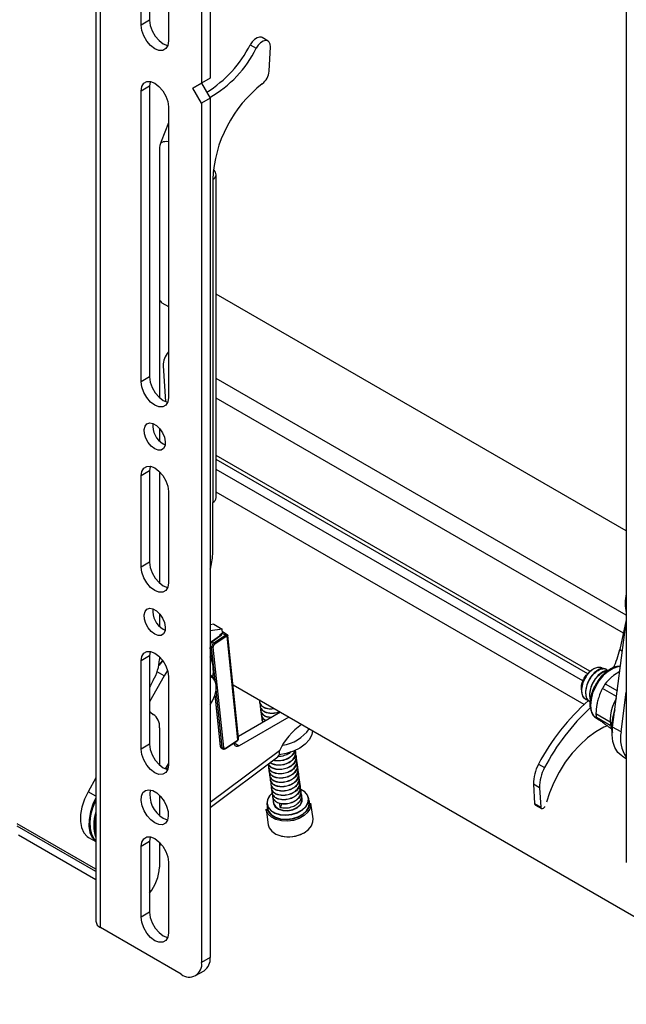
# Model space of a CAD drawing. Header units: inches. Extents: x 5 to 165, y 3 to 108.
# Tile 126 of 139: x 145 to 150, y 72 to 81. Entities that reach past the tile are written whole.
import ezdxf

# ---------------------------------------------------------------- set-up
doc = ezdxf.new("R2010")
doc.units = ezdxf.units.IN
doc.header["$LTSCALE"] = 10
doc.header["$MEASUREMENT"] = 0

msp = doc.modelspace()

# ---------------------------------------------------------------- linework, layer by layer
at = {"color": 7, "linetype": 'Continuous', "lineweight": 25}
for p, q in [((145.544076, 88.437876), (145.544076, 72.90727)), ((145.583324, 72.85257), (145.583324, 88.383177)), ((146.534382, 87.714913), (146.534382, 80.219939)), ((146.460843, 87.67246), (146.460843, 80.177486)), ((150.142432, 85.664484), (150.142432, 73.416371)), ((145.93617, 80.679555), (145.93617, 83.200217)), ((146.009709, 83.24267), (146.009709, 80.722009)), ((146.172344, 83.063877), (146.172344, 80.543215)), ((146.009709, 80.722009), (145.93617, 80.679555)), ((147.037359, 80.541921), (146.985033, 80.572128)), ((146.882493, 80.509832), (146.934819, 80.479625)), ((147.046383, 80.280357), (147.057923, 80.490719)), ((146.534382, 80.219939), (146.459382, 80.176628)), ((146.534382, 80.219939), (146.460843, 80.177486)), ((146.009709, 80.15043), (145.93617, 80.107977)), ((145.93617, 77.587315), (145.93617, 80.107977)), ((146.009709, 80.15043), (146.009709, 77.629769)), ((146.385843, 80.134175), (146.460843, 80.177486)), ((146.459382, 80.176628), (146.385843, 80.134175)), ((146.460843, 80.004271), (146.385843, 80.134175)), ((146.459382, 80.176628), (146.534382, 80.046725)), ((146.534382, 80.046725), (146.460843, 80.004271)), ((146.534382, 80.046725), (146.534382, 72.592577)), ((146.172344, 79.971637), (146.172344, 77.450975)), ((146.460843, 80.004271), (146.460843, 72.550124)), ((146.172344, 79.831786), (146.110078, 79.67146)), ((146.095269, 79.59916), (146.095269, 77.449289)), ((146.172344, 79.667019), (146.154551, 79.669022)), ((146.5565, 79.341398), (146.5565, 76.540059)), ((146.586961, 76.582512), (146.586961, 79.383851)), ((150.142432, 76.293104), (146.586961, 78.345634)), ((146.117089, 78.272008), (146.172344, 78.2401)), ((146.127756, 77.724076), (146.146462, 77.416175)), ((146.009709, 77.629769), (145.93617, 77.587315)), ((146.095269, 77.182199), (146.095269, 77.072823)), ((146.127796, 77.047178), (146.144625, 77.039257)), ((149.827055, 75.0767), (146.586961, 76.947167)), ((149.807868, 75.052529), (146.586961, 76.911919)), ((146.009709, 76.813228), (145.93617, 76.770774)), ((146.009709, 76.813228), (146.009709, 76.022395)), ((146.095269, 76.806803), (146.095269, 75.841915)), ((149.765276, 74.991757), (146.586961, 76.826559)), ((145.93617, 75.979942), (145.93617, 76.770774)), ((146.172344, 76.634434), (146.172344, 75.843601)), ((149.776861, 74.788154), (146.586961, 76.629644)), ((146.5565, 76.090961), (146.5565, 76.540059)), ((146.009709, 76.022395), (145.93617, 75.979942)), ((146.095269, 75.574829), (146.095269, 75.465452)), ((150.023932, 74.591726), (150.142432, 75.503691)), ((150.142432, 75.52051), (150.08591, 75.264705)), ((146.127796, 75.439807), (146.144625, 75.431887)), ((146.565451, 75.482849), (146.534382, 75.478328)), ((146.638991, 75.440396), (146.534382, 75.425172)), ((146.565451, 75.482849), (146.638991, 75.440396)), ((146.621116, 75.394852), (146.642192, 75.409793)), ((146.642192, 75.409793), (146.638991, 75.440396)), ((146.682944, 75.392847), (146.64146, 75.416796)), ((146.623995, 75.386866), (146.546757, 75.330884)), ((146.629002, 75.386376), (146.551764, 75.330394)), ((146.551764, 75.330394), (146.566731, 75.321754)), ((146.566731, 75.321754), (146.666443, 75.389062)), ((146.674126, 75.377201), (146.574414, 75.309894)), ((146.622095, 75.385489), (146.621116, 75.394852)), ((146.775486, 74.48146), (146.68147, 75.380056)), ((146.7811, 74.498112), (146.688353, 75.38458)), ((146.534382, 75.258605), (146.541943, 75.186342)), ((146.652616, 74.415044), (146.561597, 75.285002)), ((146.009709, 75.208307), (145.93617, 75.165854)), ((145.93617, 74.400344), (145.93617, 75.165854)), ((146.009709, 75.208307), (146.009709, 74.442797)), ((146.095269, 75.201882), (146.095269, 75.178047)), ((146.164444, 75.083112), (146.135142, 75.035863)), ((149.819142, 75.070089), (149.842728, 75.087337)), ((149.825454, 75.07339), (149.819142, 75.070089)), ((149.819142, 75.070089), (149.820005, 75.066912)), ((149.861562, 75.098212), (149.842728, 75.087337)), ((149.969407, 75.091968), (149.966332, 75.093744)), ((150.086649, 75.074388), (150.032522, 75.039919)), ((146.135142, 75.035863), (146.009709, 74.811159)), ((146.172344, 75.029514), (146.172344, 74.264004)), ((146.545786, 75.036189), (146.534382, 75.042773)), ((146.538122, 75.039874), (146.534382, 75.042032)), ((146.558047, 75.032424), (146.55864, 75.026748)), ((146.587184, 74.939154), (146.587184, 74.945709)), ((146.73302, 74.957655), (151.532134, 72.187186)), ((149.752601, 74.931214), (149.752601, 74.929081)), ((150.058295, 74.856183), (149.934752, 74.927503)), ((149.959558, 74.966525), (150.064743, 74.905804)), ((150.097471, 74.549273), (150.142432, 74.89529)), ((146.575206, 74.868414), (146.621433, 74.426578)), ((146.96372, 74.808839), (146.964261, 74.804891)), ((149.791465, 74.831017), (149.79454, 74.829241)), ((146.96885, 74.771406), (146.969391, 74.767458)), ((146.973981, 74.733973), (146.974522, 74.730025)), ((146.043482, 74.700013), (146.032195, 74.706529)), ((147.143422, 74.720736), (146.779772, 74.510805)), ((147.216961, 74.678282), (146.784972, 74.428901)), ((146.979111, 74.69654), (146.979653, 74.692592)), ((146.984242, 74.659107), (146.984783, 74.655159)), ((149.878399, 74.708387), (150.00114, 74.637531)), ((150.002983, 74.606377), (149.884522, 74.674763)), ((149.884693, 74.668095), (149.911157, 74.652817)), ((146.095269, 74.585552), (146.095269, 74.262318)), ((149.996276, 74.589629), (150.006959, 74.583462)), ((150.097471, 74.549273), (150.023932, 74.591726)), ((146.667295, 74.405223), (146.767199, 74.470698)), ((146.668635, 74.409333), (146.768539, 74.474808)), ((146.009709, 74.442797), (145.93617, 74.400344)), ((146.624353, 74.422639), (146.638769, 74.414317)), ((146.630418, 74.411606), (146.644954, 74.403214)), ((146.742819, 74.448012), (146.742162, 74.454289)), ((146.534382, 73.895386), (147.120183, 74.332775)), ((147.276077, 74.370925), (147.275536, 74.374873)), ((147.281208, 74.333492), (147.280667, 74.33744)), ((147.286338, 74.296059), (147.285797, 74.300007)), ((150.108092, 74.339335), (150.142432, 74.319511)), ((146.147582, 74.228771), (146.172344, 74.27313)), ((147.040678, 74.247343), (147.041219, 74.243395)), ((147.045809, 74.20991), (147.04635, 74.205962)), ((147.291469, 74.258626), (147.290928, 74.262574)), ((147.2966, 74.221193), (147.296058, 74.225141)), ((149.38185, 74.270124), (149.434176, 74.239917)), ((145.544076, 74.151204), (145.476826, 74.03073)), ((147.050939, 74.172477), (147.05148, 74.168529)), ((147.05607, 74.135044), (147.056611, 74.131096)), ((147.30173, 74.18376), (147.301189, 74.187708)), ((147.306861, 74.146327), (147.30632, 74.150275)), ((147.0612, 74.097611), (147.061742, 74.093663)), ((147.066331, 74.060178), (147.066872, 74.05623)), ((147.311991, 74.108894), (147.31145, 74.112842)), ((147.317122, 74.071461), (147.316581, 74.075409)), ((149.390116, 74.065282), (149.33779, 74.095489)), ((149.33779, 74.095489), (149.347997, 73.927681)), ((149.390116, 74.065282), (149.400323, 73.897474)), ((146.095269, 74.00034), (146.095269, 73.826285)), ((147.071462, 74.022745), (147.072003, 74.018797)), ((147.076592, 73.985312), (147.083569, 73.934408)), ((147.322252, 74.034028), (147.321711, 74.037976)), ((147.331253, 73.968356), (147.326842, 74.000543)), ((147.393351, 73.93873), (147.388631, 73.973169)), ((147.019588, 73.87835), (147.038058, 73.743591)), ((147.027012, 73.923606), (147.031732, 73.889167)), ((147.028743, 73.910974), (147.028038, 73.905193)), ((147.142751, 73.894427), (147.138162, 73.927912)), ((147.156068, 73.926163), (147.142751, 73.894427)), ((147.426428, 73.796821), (147.407958, 73.93158)), ((149.347997, 73.927681), (149.400323, 73.897474)), ((149.354163, 73.915576), (149.406489, 73.885369)), ((145.544076, 73.358943), (144.862782, 73.752245)), ((145.544076, 73.338235), (144.862782, 73.731538)), ((145.544076, 73.266535), (144.873454, 73.653677)), ((145.48117, 73.634181), (145.544076, 73.597866)), ((146.009709, 73.598494), (145.93617, 73.556041)), ((145.93617, 72.943635), (145.93617, 73.556041)), ((146.009709, 73.598494), (146.009709, 72.986089)), ((146.095269, 73.592069), (146.095269, 73.376737)), ((146.095269, 73.56752), (146.108647, 73.577509)), ((146.172344, 73.419701), (146.172344, 72.807295)), ((146.009709, 72.986089), (145.93617, 72.943635)), ((146.284067, 72.44804), (145.583324, 72.85257)), ((146.534382, 72.592577), (146.460843, 72.550124)), ((146.409056, 72.435663), (146.482596, 72.478116))]:
    msp.add_line(p, q, dxfattribs=at)
at = {"color": 8, "linetype": 'Continuous', "lineweight": 25}
for p, q in [((150.142432, 75.561603), (146.586961, 77.614133)), ((150.117205, 75.406339), (146.586961, 77.444306)), ((149.826967, 75.076631), (146.586961, 76.947047)), ((146.666443, 75.389062), (146.636959, 75.406083)), ((146.547749, 75.284275), (146.534382, 75.291992)), ((146.545224, 75.178949), (146.534382, 75.282575)), ((146.577625, 74.998728), (146.547749, 75.284275)), ((150.08591, 75.264705), (150.109601, 75.251028)), ((146.135142, 75.035863), (146.074745, 75.070729)), ((146.561438, 75.023978), (146.559435, 75.043127)), ((146.638769, 74.414317), (146.586037, 74.918326)), ((146.624353, 74.422639), (146.577079, 74.874483)), ((146.03352, 74.705663), (146.040132, 74.701846)), ((147.134766, 74.385448), (146.534382, 73.93717)), ((146.742237, 74.453571), (146.784972, 74.428901)), ((145.544076, 73.991907), (145.476826, 74.03073))]:
    msp.add_line(p, q, dxfattribs=at)
at = {"color": 7, "linetype": 'Continuous', "lineweight": 25, "flags": 128}
for points in [[(146.009709, 80.722009), (146.015489, 80.676534), (146.032262, 80.628837), (146.058386, 80.583588), (146.091305, 80.545216), (146.127796, 80.517476), (146.164287, 80.503085), (146.16599, 80.502757)], [(146.172344, 80.543215), (146.166564, 80.504413), (146.149791, 80.476083), (146.123667, 80.460996), (146.090748, 80.460631), (146.054257, 80.475023), (146.017766, 80.502763), (145.984847, 80.541135), (145.958723, 80.586384), (145.94195, 80.634081), (145.93617, 80.679555)], [(146.985033, 80.572128), (146.981046, 80.574089), (146.962523, 80.576623), (146.941393, 80.570516), (146.91966, 80.556346), (146.899386, 80.535457), (146.882493, 80.509832)], [(147.057923, 80.490719), (147.055981, 80.514647), (147.04753, 80.532946), (147.033372, 80.543882), (147.014849, 80.546416), (146.993719, 80.540309), (146.971986, 80.526139), (146.951711, 80.50525), (146.934819, 80.479625)], [(145.93617, 80.107977), (145.94195, 80.146779), (145.958723, 80.175109), (145.984847, 80.190196), (146.017766, 80.190561), (146.054257, 80.176169), (146.090748, 80.148429), (146.123667, 80.110057), (146.149791, 80.064808), (146.166564, 80.017111), (146.172344, 79.971637)], [(146.016063, 80.190888), (146.015489, 80.189232), (146.009709, 80.15043)], [(146.009709, 77.629769), (146.015489, 77.584294), (146.032262, 77.536597), (146.058386, 77.491348), (146.091305, 77.452976), (146.127796, 77.425236), (146.164287, 77.410844), (146.16599, 77.410517)], [(146.172344, 77.450975), (146.166564, 77.412173), (146.149791, 77.383843), (146.123667, 77.368756), (146.090748, 77.368391), (146.054257, 77.382783), (146.017766, 77.410523), (145.984847, 77.448895), (145.958723, 77.494144), (145.94195, 77.541841), (145.93617, 77.587315)], [(146.054257, 77.004725), (146.024409, 77.027707), (145.997796, 77.059701), (145.977301, 77.097242), (145.965146, 77.136259), (145.962647, 77.172526), (145.970075, 77.202112), (145.986626, 77.221811), (146.010506, 77.229488), (146.039127, 77.224312), (146.069387, 77.206843), (146.098008, 77.178974), (146.121888, 77.143726), (146.138438, 77.104918), (146.145867, 77.066755), (146.143368, 77.033374), (146.131213, 77.008391), (146.110718, 76.994513), (146.084105, 76.993245), (146.054257, 77.004725)], [(145.93617, 76.770774), (145.94195, 76.809576), (145.958723, 76.837907), (145.984847, 76.852993), (146.017766, 76.853358), (146.054257, 76.838967), (146.090748, 76.811227), (146.123667, 76.772854), (146.149791, 76.727605), (146.166564, 76.679909), (146.172344, 76.634434)], [(146.016063, 76.853686), (146.015489, 76.852029), (146.009709, 76.813228)], [(146.009709, 76.022395), (146.015489, 75.97692), (146.032262, 75.929224), (146.058386, 75.883975), (146.091305, 75.845602), (146.127796, 75.817862), (146.164287, 75.803471), (146.16599, 75.803143)], [(146.172344, 75.843601), (146.166564, 75.8048), (146.149791, 75.776469), (146.123667, 75.761383), (146.090748, 75.761017), (146.054257, 75.775409), (146.017766, 75.803149), (145.984847, 75.841521), (145.958723, 75.88677), (145.94195, 75.934467), (145.93617, 75.979942)], [(146.054257, 75.397354), (146.024409, 75.420336), (145.997796, 75.452331), (145.977301, 75.489871), (145.965146, 75.528889), (145.962647, 75.565156), (145.970075, 75.594742), (145.986626, 75.614441), (146.010506, 75.622118), (146.039127, 75.616942), (146.069387, 75.599473), (146.098008, 75.571604), (146.121888, 75.536356), (146.138438, 75.497548), (146.145867, 75.459385), (146.143368, 75.426004), (146.131213, 75.40102), (146.110718, 75.387143), (146.084105, 75.385875), (146.054257, 75.397354)], [(145.93617, 75.165854), (145.94195, 75.204656), (145.958723, 75.232986), (145.984847, 75.248073), (146.017766, 75.248438), (146.054257, 75.234046), (146.090748, 75.206306), (146.123667, 75.167934), (146.149791, 75.122685), (146.166564, 75.074988), (146.172344, 75.029514)], [(146.016063, 75.248765), (146.015489, 75.247109), (146.009709, 75.208307)], [(146.123313, 75.168434), (146.100983, 75.139801), (146.092917, 75.12848)], [(146.093177, 75.129355), (146.120172, 75.164906), (146.123217, 75.168569)], [(146.040132, 74.998093), (146.016771, 74.953249), (146.009709, 74.936507)], [(146.534382, 74.785855), (146.554919, 74.820024), (146.574645, 74.866685), (146.5854, 74.913003), (146.586384, 74.955544), (146.577525, 74.991154), (146.55948, 75.01719), (146.534382, 75.03149)], [(149.752601, 74.931214), (149.757386, 74.967439), (149.771466, 75.005829)], [(146.009709, 74.728306), (146.016771, 74.719717), (146.040132, 74.701846)], [(147.423319, 74.559155), (147.41664, 74.527981), (147.394875, 74.484688), (147.359729, 74.44458), (147.312947, 74.409651), (147.256855, 74.381635), (147.194239, 74.361924), (147.133041, 74.351928)], [(149.978737, 74.603438), (149.9488, 74.590113), (149.877637, 74.549925), (149.807109, 74.498224), (149.738694, 74.436096), (149.673827, 74.364842), (149.613869, 74.285958), (149.560077, 74.201098), (149.513579, 74.11204), (149.47535, 74.020654), (149.449455, 73.940775)], [(150.108092, 74.339335), (150.103406, 74.342162), (150.068934, 74.372426), (150.043032, 74.414098), (150.02658, 74.465758), (150.020141, 74.525647), (150.023932, 74.591726)], [(146.172344, 74.264004), (146.166564, 74.225202), (146.149791, 74.196872), (146.123667, 74.181785), (146.090748, 74.18142), (146.054257, 74.195812), (146.017766, 74.223552), (145.984847, 74.261924), (145.958723, 74.307173), (145.94195, 74.35487), (145.93617, 74.400344)], [(146.009709, 74.442797), (146.015489, 74.397323), (146.032262, 74.349626), (146.058386, 74.304377), (146.091305, 74.266005), (146.127796, 74.238265), (146.164287, 74.223873), (146.16599, 74.223546)], [(146.784972, 74.428901), (146.777286, 74.425274), (146.769855, 74.423389), (146.762923, 74.423308), (146.756722, 74.425033), (146.751455, 74.428507), (146.747297, 74.433616), (146.744386, 74.44019), (146.742819, 74.448012)], [(146.170809, 74.242974), (146.169869, 74.241796), (146.155705, 74.226017)], [(146.054257, 73.759779), (146.01945, 73.785931), (145.987736, 73.821875), (145.961933, 73.864418), (145.944333, 73.90978), (145.9365, 73.95393), (145.939131, 73.992946), (145.951991, 74.02336), (145.973937, 74.042469), (146.003021, 74.048577), (146.036657, 74.041141), (146.071857, 74.02082), (146.105493, 73.989422), (146.134576, 73.949735), (146.156523, 73.905286), (146.169383, 73.860024), (146.172014, 73.817972), (146.164181, 73.782865), (146.146581, 73.757823), (146.120778, 73.745072), (146.089064, 73.745744), (146.054257, 73.759779)], [(147.073448, 74.018752), (147.050488, 73.996118), (147.031346, 73.962863), (147.026502, 73.928435), (147.036347, 73.895623), (147.060084, 73.867086), (147.09579, 73.845136), (147.140572, 73.83155), (147.190802, 73.82743), (147.242411, 73.833109), (147.291218, 73.848127), (147.333268, 73.871268), (147.365156, 73.900656), (147.384297, 73.933911), (147.389141, 73.968339), (147.379296, 74.001151), (147.355559, 74.029688), (147.319853, 74.051638), (147.317978, 74.052453)], [(147.073381, 74.018392), (147.052007, 73.997093), (147.033075, 73.964202), (147.028284, 73.930151), (147.038021, 73.897699), (147.061498, 73.869475), (147.096812, 73.847765), (147.141104, 73.834328), (147.190783, 73.830253), (147.241827, 73.83587), (147.290099, 73.850723), (147.331688, 73.87361), (147.363226, 73.902677), (147.382158, 73.935567), (147.386949, 73.969618), (147.377212, 74.00207), (147.353735, 74.030294), (147.31842, 74.052004), (147.317867, 74.052247)], [(145.476826, 74.03073), (145.445283, 73.965162), (145.422957, 73.898376), (145.410822, 73.833291), (145.40941, 73.772751), (145.418781, 73.719404), (145.438528, 73.675579), (145.467785, 73.643193), (145.48117, 73.634181)], [(145.544076, 73.976717), (145.518822, 73.922708), (145.496496, 73.855922), (145.484361, 73.790837), (145.482949, 73.730298), (145.492321, 73.67695), (145.512067, 73.633126), (145.541324, 73.600739), (145.544076, 73.598662)], [(145.544076, 73.95956), (145.540715, 73.952689), (145.514843, 73.889502), (145.497912, 73.826451), (145.490615, 73.766115), (145.493251, 73.710967), (145.505712, 73.663263), (145.527487, 73.624956), (145.544076, 73.607656)], [(147.029528, 73.90525), (147.02944, 73.892281), (147.039393, 73.859109), (147.06339, 73.83026), (147.099488, 73.808069), (147.14476, 73.794334), (147.195541, 73.790169), (147.247715, 73.79591), (147.297057, 73.811093), (147.339568, 73.834487), (147.371805, 73.864197), (147.391156, 73.897817), (147.396054, 73.932622), (147.391147, 73.954813)], [(147.081778, 73.947478), (147.083235, 73.925599), (147.098294, 73.899491), (147.12654, 73.879462), (147.164565, 73.867926), (147.207782, 73.866276), (147.250979, 73.87471), (147.288946, 73.892211), (147.317104, 73.916669), (147.332055, 73.945133), (147.331998, 73.97417), (147.329462, 73.981426)], [(147.083569, 73.934408), (147.084988, 73.927479), (147.099811, 73.901782), (147.127612, 73.882068), (147.165037, 73.870714), (147.207574, 73.86909), (147.250091, 73.877391), (147.28746, 73.894617), (147.315174, 73.918689), (147.32989, 73.946705), (147.331253, 73.968356)], [(147.382746, 73.853703), (147.350239, 73.82339), (147.307611, 73.799128), (147.258023, 73.782714), (147.205154, 73.775368), (147.152924, 73.777633), (147.105207, 73.789342), (147.065542, 73.809626), (147.03687, 73.836981), (147.021319, 73.869378), (147.019588, 73.87835)], [(147.031732, 73.889167), (147.041067, 73.861185), (147.064804, 73.832648), (147.10051, 73.810698), (147.145292, 73.797112), (147.195522, 73.792992), (147.247131, 73.798671), (147.295938, 73.813689), (147.337988, 73.836829), (147.369876, 73.866218), (147.389017, 73.899473), (147.393861, 73.933901), (147.393351, 73.93873)], [(149.400323, 73.897474), (149.401828, 73.8908), (149.405295, 73.886178), (149.410379, 73.884069), (149.416572, 73.884683), (149.423256, 73.88796), (149.429764, 73.893573), (149.435445, 73.90096), (149.437121, 73.903818)], [(146.127796, 73.802232), (146.162603, 73.788197), (146.16599, 73.787513)], [(147.038058, 73.743591), (147.045828, 73.717933), (147.068148, 73.687776), (147.102637, 73.663733), (147.146739, 73.647586), (147.197183, 73.640534), (147.250226, 73.643098), (147.301936, 73.65509), (147.348477, 73.675619), (147.386398, 73.703163), (147.412886, 73.73568), (147.425976, 73.770757), (147.426428, 73.796821)], [(145.93617, 73.556041), (145.94195, 73.594843), (145.958723, 73.623173), (145.984847, 73.63826), (146.017766, 73.638625), (146.054257, 73.624233), (146.090748, 73.596494), (146.123667, 73.558121), (146.149791, 73.512872), (146.166564, 73.465176), (146.172344, 73.419701)], [(146.016063, 73.638953), (146.015489, 73.637296), (146.009709, 73.598494)], [(146.172344, 72.807295), (146.166564, 72.768494), (146.149791, 72.740163), (146.123667, 72.725077), (146.090748, 72.724711), (146.054257, 72.739103), (146.017766, 72.766843), (145.984847, 72.805215), (145.958723, 72.850464), (145.94195, 72.898161), (145.93617, 72.943635)], [(146.009709, 72.986089), (146.015489, 72.940614), (146.032262, 72.892918), (146.058386, 72.847669), (146.091305, 72.809296), (146.127796, 72.781556), (146.164287, 72.767165), (146.16599, 72.766837)]]:
    msp.add_lwpolyline(points, dxfattribs=at)
at = {"color": 8, "linetype": 'Continuous', "lineweight": 25, "flags": 128}
for points in [[(150.092097, 75.116317), (150.06934, 75.114449), (150.027375, 75.100793), (149.984439, 75.074672), (149.943027, 75.037604), (149.905546, 74.991743), (149.874175, 74.939755), (149.850735, 74.884661), (149.836591, 74.829663), (149.832563, 74.777957), (149.838886, 74.732549), (149.855192, 74.696076), (149.880534, 74.67066), (149.884693, 74.668095)], [(146.775486, 74.48146), (146.776182, 74.480682), (146.776582, 74.480102), (146.776672, 74.479741), (146.776646, 74.47969)], [(147.028038, 73.905193), (147.030112, 73.87868), (147.04487, 73.847936), (147.072079, 73.821977), (147.10972, 73.802728), (147.155003, 73.791616), (147.204568, 73.789467), (147.25474, 73.796438), (147.301797, 73.812014), (147.34225, 73.835039), (147.373098, 73.863805)]]:
    msp.add_lwpolyline(points, dxfattribs=at)
at = {"color": 7, "linetype": 'Continuous', "lineweight": 25}
for centre, radius, start, end in [((145.946763, 80.987366), 1.050537, 302.1041972, 332.9632973), ((146.042623, 80.919214), 0.994612, 299.4026976, 333.77032), ((146.888824, 80.29487), 0.158226, 308.2466431, 354.7372528), ((147.673485, 79.288036), 1.118259, 127.8858283, 177.2648721), ((146.298376, 79.595225), 0.203145, 157.958848, 178.890061), ((146.150395, 79.586512), 0.082615, 87.1165385, 123.8427736), ((146.541128, 79.383421), 0.044746, 290.0918333, 63.4084352), ((146.144072, 78.315036), 0.050788, 196.0743621, 237.9075103), ((146.316346, 77.723728), 0.18859, 139.7800867, 179.8942656), ((146.222678, 77.207263), 0.186091, 174.5474561, 239.3450919), ((146.534913, 76.587702), 0.052306, 294.3746583, 354.3052007), ((146.107705, 76.099514), 0.448876, 341.9056124, 358.9082169), ((150.480737, 75.665803), 0.347736, 166.6249455, 193.3750545), ((150.48265, 75.66417), 0.349649, 166.6619074, 193.3380926), ((146.222678, 75.599893), 0.186091, 174.5474561, 239.3450919), ((146.556676, 75.306822), 0.018002, 9.8251698, 56.0460572), ((146.656388, 75.37413), 0.018002, 9.8251698, 56.0460572), ((146.670221, 75.383893), 0.011886, 341.1638486, 53.2172161), ((146.554031, 75.296874), 0.014077, 243.499584, 302.50943), ((149.326799, 75.436641), 0.778339, 334.827863, 347.2379984), ((145.73185, 75.190973), 0.363649, 327.967523, 357.9629799), ((146.291011, 75.08011), 0.271514, 348.4986645, 26.3178085), ((146.51281, 74.97719), 0.067601, 68.0109147, 71.3904719), ((146.513431, 74.978697), 0.065971, 59.3896413, 68.021298), ((146.513296, 74.978527), 0.066187, 50.7508816, 59.3637644), ((146.511237, 74.976051), 0.069406, 42.3836044, 50.7278875), ((146.506596, 74.971845), 0.07567, 34.4902688, 42.3672428), ((146.498875, 74.966556), 0.085029, 27.1941064, 34.4816723), ((146.48778, 74.960859), 0.0975, 20.5403822, 27.1921845), ((146.473248, 74.955408), 0.113021, 14.5153436, 20.5430607), ((146.455452, 74.950788), 0.131407, 9.0693105, 14.5206011), ((150.011498, 74.885584), 0.261446, 146.3461095, 164.8034262), ((146.434803, 74.947475), 0.152321, 4.1356605, 9.0756468), ((146.411921, 74.945801), 0.175263, 359.6433915, 4.1421441), ((150.357651, 74.686067), 0.486964, 144.8350884, 150.277659), ((151.086228, 73.378505), 1.923509, 131.3864117, 152.3843734), ((150.340974, 74.654445), 0.338684, 147.3437787, 198.7289575), ((150.336788, 74.656802), 0.334469, 147.0866152, 199.4846766), ((151.15356, 73.338434), 1.941379, 132.9874043, 152.3317284), ((150.404393, 74.59719), 0.387281, 159.8446007, 187.3716833), ((150.402123, 74.601533), 0.384999, 158.7270389, 187.5034447), ((145.972327, 74.598481), 0.12362, 353.9965726, 56.7360179), ((150.074394, 74.726706), 0.196849, 185.3397556, 195.3000555), ((147.684881, 74.120912), 0.610415, 125.9522397, 154.3182648), ((147.120979, 74.761719), 0.328979, 277.2335375, 325.771444), ((150.3766, 74.492278), 0.284888, 168.4595273, 214.7182847), ((146.64505, 74.426915), 0.014077, 243.499584, 302.50943), ((147.083313, 74.371338), 0.053352, 313.7147975, 15.3357028), ((149.679438, 74.102166), 0.341714, 150.5597243, 181.1196767), ((149.731764, 74.071959), 0.341714, 150.5597243, 181.1196767), ((146.246972, 74.00456), 0.234818, 169.5319688, 239.5007743), ((145.963914, 73.742779), 0.473717, 152.4074082, 178.5651543), ((147.309642, 73.920389), 0.098951, 317.6284238, 6.4934958), ((149.361607, 73.92699), 0.013627, 177.0954726, 236.8893508), ((145.855436, 73.743604), 0.329886, 160.7072771, 199.2927229), ((145.840755, 73.739878), 0.309126, 162.9884121, 196.3144444), ((147.213074, 73.910069), 0.270678, 257.2080993, 298.4005197), ((145.71184, 73.39458), 0.383844, 320.8972424, 357.3356781), ((145.611137, 72.913957), 0.067394, 185.6947993, 245.6253417), ((146.411882, 72.579056), 0.123244, 305.0133329, 6.2988475), ((146.353075, 72.532642), 0.109177, 230.7967148, 9.214037)]:
    msp.add_arc(centre, radius, start, end, dxfattribs=at)
at = {"color": 8, "linetype": 'Continuous', "lineweight": 25}
for centre, radius, start, end in [((146.548878, 75.326726), 0.004668, 51.8022641, 117.0074085), ((146.626115, 75.382708), 0.004667, 51.7998504, 117.0254689), ((146.764452, 74.473867), 0.004194, 310.9188762, 12.9667446), ((146.626679, 74.427415), 0.005312, 189.0592836, 244.0339513), ((146.664549, 74.408392), 0.004193, 310.8731973, 12.9722603), ((147.306816, 73.925541), 0.09058, 317.0338006, 22.7276506)]:
    msp.add_arc(centre, radius, start, end, dxfattribs=at)
for centre, major_axis, ratio, start_param, end_param in [((146.554349, 75.307573), (0.014927, 0.026023), 0.57589992, 0.9058884, 2.01782306), ((146.610689, 75.389731), (0.016883, 0.002001), 0.64591275, 0.00161836, 0.59923951), ((146.609827, 75.397338), (0.026829, 0.00304), 0.64334644, 5.43309429, 6.55038715), ((146.645369, 74.437615), (0.014927, 0.026023), 0.57589992, 2.46795808, 3.13999111), ((146.66034, 74.428972), (0.015589, 0.025637), 0.58901588, 2.4829773, 3.15643017)]:
    msp.add_ellipse(centre, major_axis=major_axis, ratio=ratio, start_param=start_param, end_param=end_param, dxfattribs=at)
at = {"color": 7, "linetype": 'Continuous', "lineweight": 25}
for centre, major_axis, ratio, start_param, end_param in [((146.56932, 75.298931), (0.015589, 0.025637), 0.58901588, 0.92090762, 2.4829773), ((146.669032, 75.366238), (0.015589, 0.025637), 0.58901588, 0.40861691, 0.92090762), ((146.675854, 75.361985), (0.010595, 0.016972), 0.59467423, 0.41573296, 0.92802367), ((146.576142, 75.294677), (0.010595, 0.016972), 0.59467423, 0.92802367, 2.49009335), ((146.767065, 74.490194), (0.010595, 0.016972), 0.59467423, 4.05216303, 4.56445375), ((146.667161, 74.424719), (0.010595, 0.016972), 0.59467423, 2.49009335, 4.05216303)]:
    msp.add_ellipse(centre, major_axis=major_axis, ratio=ratio, start_param=start_param, end_param=end_param, dxfattribs=at)
for points, knots in [([(146.546757, 75.330884), (146.544325, 75.328854), (146.539436, 75.324773), (146.536203, 75.318827), (146.534578, 75.315839)], [0, 0, 0, 0, 0.49742245, 1, 1, 1, 1]), ([(146.627533, 75.391685), (146.627554, 75.391626), (146.627677, 75.391281), (146.627488, 75.390457), (146.625801, 75.388244), (146.624354, 75.38714), (146.623995, 75.386866)], [0, 0, 0, 0, 0.09450682, 0.5522432, 0.88884417, 1, 1, 1, 1]), ([(146.688209, 75.384572), (146.688093, 75.385537), (146.687816, 75.387832), (146.685816, 75.390899), (146.683804, 75.392216), (146.682902, 75.392806)], [0, 0, 0, 0, 0.28581485, 0.67991192, 1, 1, 1, 1]), ([(149.825454, 75.07339), (149.815393, 75.062525), (149.79527, 75.040795), (149.772096, 74.997604), (149.763259, 74.967819), (149.759194, 74.954117)], [0, 0, 0, 0, 0.35063941, 0.70127088, 1, 1, 1, 1]), ([(149.965155, 75.091507), (149.958722, 75.095179), (149.942416, 75.104486), (149.905642, 75.094057), (149.86357, 75.064151), (149.8256, 75.016864), (149.803617, 74.970147), (149.791749, 74.927691), (149.787212, 74.890167), (149.793773, 74.848938), (149.807697, 74.820325), (149.82365, 74.814539), (149.82744, 74.813165)], [0, 0, 0, 0, 0.08291281, 0.21016548, 0.33416359, 0.4581617, 0.58541437, 0.63979544, 0.73519055, 0.83454289, 0.96069216, 1, 1, 1, 1]), ([(149.830515, 74.811389), (149.826726, 74.812766), (149.810778, 74.81856), (149.795362, 74.849891), (149.789488, 74.899683), (149.801891, 74.958182), (149.828689, 75.015093), (149.866519, 75.062187), (149.909217, 75.093042), (149.947926, 75.101053), (149.973913, 75.094752), (149.980231, 75.081486), (149.981297, 75.079249)], [0, 0, 0, 0, 0.03696614, 0.15560028, 0.27423443, 0.38917399, 0.50884579, 0.62545692, 0.74206806, 0.86173986, 0.97667942, 1, 1, 1, 1]), ([(149.79387, 75.030471), (149.80422, 75.044532), (149.824925, 75.072662), (149.861977, 75.100864), (149.896902, 75.113414), (149.923783, 75.112559), (149.934176, 75.102018), (149.937733, 75.09841)], [0, 0, 0, 0, 0.22493501, 0.45001014, 0.66923829, 0.88678045, 1, 1, 1, 1]), ([(149.981297, 75.079249), (149.980733, 75.079497), (149.969828, 75.084291), (149.940019, 75.072985), (149.898478, 75.044321), (149.860377, 74.996708), (149.838389, 74.950047), (149.826603, 74.907635), (149.821676, 74.870443), (149.826693, 74.846667), (149.8292, 74.834789)], [0, 0, 0, 0, 0.00919853, 0.17787086, 0.3422293, 0.50658775, 0.67526008, 0.74734172, 0.87378713, 1, 1, 1, 1]), ([(149.83169, 74.83934), (149.829271, 74.85293), (149.824068, 74.882158), (149.836946, 74.938236), (149.863433, 74.995036), (149.901284, 75.04184), (149.942704, 75.072843), (149.966953, 75.075813), (149.978574, 75.077236)], [0, 0, 0, 0, 0.14796865, 0.31824198, 0.49552573, 0.66827536, 0.84102499, 1, 1, 1, 1]), ([(150.092111, 75.116421), (150.087476, 75.117091), (150.0709, 75.119487), (150.039383, 75.111799), (149.999375, 75.094029), (149.959198, 75.065166), (149.921745, 75.027365), (149.893314, 74.991099), (149.880357, 74.966884), (149.876215, 74.959144)], [0, 0, 0, 0, 0.06379497, 0.22814109, 0.39819679, 0.57153838, 0.74524113, 0.91857045, 1, 1, 1, 1]), ([(149.754692, 74.915335), (149.753744, 74.922072), (149.751164, 74.940391), (149.757725, 74.972818), (149.767421, 74.996111), (149.771466, 75.005829)], [0, 0, 0, 0, 0.25317, 0.68841682, 1, 1, 1, 1]), ([(149.81274, 74.824013), (149.802788, 74.82706), (149.780327, 74.833937), (149.760202, 74.869467), (149.754901, 74.919798), (149.766348, 74.977371), (149.784776, 75.012926), (149.79387, 75.030471)], [0, 0, 0, 0, 0.16897501, 0.3813638, 0.59375258, 0.79952701, 1, 1, 1, 1]), ([(149.771466, 75.005829), (149.773404, 75.009114), (149.782442, 75.024441), (149.794943, 75.041275), (149.806289, 75.051158), (149.808027, 75.052672)], [0, 0, 0, 0, 0.18767307, 0.87554609, 1, 1, 1, 1]), ([(150.032522, 75.039919), (150.02533, 75.033989), (149.997564, 75.011095), (149.975734, 74.985495), (149.959558, 74.966525)], [0, 0, 0, 0, 0.25898698, 1, 1, 1, 1]), ([(149.759194, 74.954117), (149.756827, 74.939682), (149.751996, 74.910211), (149.759127, 74.869043), (149.772888, 74.840413), (149.788849, 74.834628), (149.792641, 74.833253)], [0, 0, 0, 0, 0.26483594, 0.54065792, 0.89087357, 1, 1, 1, 1]), ([(149.876215, 74.959144), (149.871214, 74.9506), (149.856763, 74.925908), (149.840473, 74.882003), (149.828207, 74.83068), (149.825354, 74.781677), (149.83182, 74.737138), (149.848671, 74.700734), (149.866451, 74.678023), (149.879789, 74.671939), (149.881954, 74.670951)], [0, 0, 0, 0, 0.07837176, 0.22648537, 0.37503515, 0.52440205, 0.6747913, 0.82507808, 0.97160307, 1, 1, 1, 1]), ([(149.934752, 74.927503), (149.93322, 74.92445), (149.917213, 74.892557), (149.905803, 74.856737), (149.895486, 74.824347)], [0, 0, 0, 0, 0.09573279, 1, 1, 1, 1]), ([(146.965319, 74.827085), (146.964993, 74.826499), (146.959364, 74.816384), (146.965595, 74.795054), (146.985567, 74.769827), (147.023222, 74.753974), (147.059458, 74.748336), (147.080798, 74.752675), (147.086195, 74.753772)], [0, 0, 0, 0, 0.013738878, 0.237179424, 0.469850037, 0.696550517, 0.923250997, 1, 1, 1, 1]), ([(149.895486, 74.824347), (149.892549, 74.811854), (149.88377, 74.774505), (149.880545, 74.734806), (149.878399, 74.708387)], [0, 0, 0, 0, 0.334514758, 1, 1, 1, 1]), ([(146.970449, 74.789651), (146.970123, 74.789066), (146.964494, 74.778951), (146.970736, 74.757568), (146.990661, 74.732587), (147.028486, 74.715846), (147.074742, 74.711869), (147.112881, 74.716327), (147.130492, 74.724884), (147.133611, 74.7264)], [0, 0, 0, 0, 0.0113921, 0.19666617, 0.38959369, 0.57757085, 0.76554801, 0.95847553, 1, 1, 1, 1]), ([(147.091576, 74.750666), (147.084565, 74.749196), (147.06162, 74.744388), (147.026812, 74.749506), (146.989409, 74.764241), (146.966911, 74.784242), (146.966592, 74.800859), (146.96651, 74.805165)], [0, 0, 0, 0, 0.112889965, 0.369461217, 0.570988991, 0.888844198, 1, 1, 1, 1]), ([(146.97558, 74.752218), (146.975254, 74.751633), (146.969625, 74.741519), (146.975829, 74.720069), (146.995928, 74.695393), (147.029826, 74.679132), (147.056769, 74.677833), (147.068154, 74.677285)], [0, 0, 0, 0, 0.0159301, 0.27500739, 0.54478686, 0.80764401, 1, 1, 1, 1]), ([(147.137657, 74.724064), (147.133396, 74.721963), (147.114689, 74.712739), (147.075405, 74.707848), (147.032045, 74.711626), (146.994498, 74.726991), (146.972045, 74.746792), (146.971724, 74.763423), (146.97164, 74.767732)], [0, 0, 0, 0, 0.06323318, 0.27765321, 0.48657139, 0.65066935, 0.9094892, 1, 1, 1, 1]), ([(147.062383, 74.673953), (147.053148, 74.674428), (147.031667, 74.675531), (146.999854, 74.689926), (146.977156, 74.709327), (146.97685, 74.725983), (146.976771, 74.730299)], [0, 0, 0, 0, 0.19423898, 0.45176989, 0.85795479, 1, 1, 1, 1]), ([(146.98071, 74.714785), (146.980384, 74.714199), (146.974751, 74.704081), (146.981435, 74.683058), (146.996402, 74.660776), (147.015957, 74.653348), (147.022431, 74.650889)], [0, 0, 0, 0, 0.02348586, 0.40544533, 0.80318309, 1, 1, 1, 1]), ([(146.985841, 74.677352), (146.985516, 74.676767), (146.979909, 74.666664), (146.982818, 74.650637), (146.993535, 74.639486), (146.996798, 74.636091)], [0, 0, 0, 0, 0.041015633, 0.708068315, 1, 1, 1, 1]), ([(147.017775, 74.648201), (147.015616, 74.649015), (146.997843, 74.655713), (146.982465, 74.672091), (146.982017, 74.688591), (146.981902, 74.692866)], [0, 0, 0, 0, 0.09291998, 0.76497758, 1, 1, 1, 1]), ([(146.995412, 74.635291), (146.992602, 74.637645), (146.985899, 74.643258), (146.986616, 74.65096), (146.987032, 74.655433)], [0, 0, 0, 0, 0.41920478, 1, 1, 1, 1]), ([(146.990972, 74.639919), (146.99061, 74.639333), (146.989101, 74.636884), (146.989941, 74.634395), (146.990581, 74.632502)], [0, 0, 0, 0, 0.23920195, 1, 1, 1, 1]), ([(149.884522, 74.674763), (149.890521, 74.669614), (149.902602, 74.659244), (149.920365, 74.645512), (149.929308, 74.638598)], [0, 0, 0, 0, 0.4965381, 1, 1, 1, 1]), ([(149.929308, 74.638598), (149.934343, 74.634793), (149.946559, 74.62556), (149.968788, 74.609271), (149.987089, 74.596193), (149.996276, 74.589629)], [0, 0, 0, 0, 0.25880952, 0.627955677, 1, 1, 1, 1]), ([(146.767199, 74.470698), (146.768085, 74.471311), (146.771558, 74.473716), (146.774474, 74.47714), (146.776647, 74.47969)], [0, 0, 0, 0, 0.25514286, 1, 1, 1, 1]), ([(146.776408, 74.479876), (146.777, 74.480523), (146.779154, 74.482877), (146.780805, 74.488554), (146.781695, 74.494171), (146.781023, 74.497405), (146.780878, 74.498104)], [0, 0, 0, 0, 0.13502494, 0.49085777, 0.88996804, 1, 1, 1, 1]), ([(146.621433, 74.426578), (146.622044, 74.423764), (146.623168, 74.41858), (146.626964, 74.41344), (146.629841, 74.412201), (146.630502, 74.411917)], [0, 0, 0, 0, 0.47777604, 0.88008216, 1, 1, 1, 1]), ([(146.645159, 74.403529), (146.646783, 74.402626), (146.650506, 74.400555), (146.657559, 74.400833), (146.663278, 74.402748), (146.666454, 74.404705), (146.667295, 74.405223)], [0, 0, 0, 0, 0.23774648, 0.54509358, 0.8795482, 1, 1, 1, 1]), ([(147.055593, 74.284549), (147.066793, 74.278511), (147.089234, 74.266411), (147.136912, 74.262223), (147.1859, 74.270714), (147.230231, 74.290932), (147.263159, 74.320818), (147.277065, 74.355177), (147.278621, 74.380237), (147.270912, 74.390415), (147.270469, 74.390999)], [0, 0, 0, 0, 0.14054669, 0.2816147, 0.42639773, 0.56543719, 0.70896057, 0.85248395, 0.99152342, 1, 1, 1, 1]), ([(147.270469, 74.390999), (147.270529, 74.390474), (147.271904, 74.378498), (147.256876, 74.354063), (147.226103, 74.324506), (147.181096, 74.304077), (147.132717, 74.29612), (147.097439, 74.297764), (147.083538, 74.303525), (147.081911, 74.304199)], [0, 0, 0, 0, 0.00893183, 0.2036116, 0.39829137, 0.58688902, 0.78327741, 0.97462665, 1, 1, 1, 1]), ([(147.085223, 74.306672), (147.085586, 74.30651), (147.097896, 74.301016), (147.13244, 74.300355), (147.18065, 74.307955), (147.22495, 74.328456), (147.257524, 74.356973), (147.26492, 74.379135), (147.268402, 74.389567)], [0, 0, 0, 0, 0.006114, 0.20754302, 0.41427665, 0.61280913, 0.81774413, 1, 1, 1, 1]), ([(147.042277, 74.265588), (147.041951, 74.265003), (147.036322, 74.254888), (147.042556, 74.233516), (147.062517, 74.208483), (147.100211, 74.19193), (147.146959, 74.187252), (147.196217, 74.195875), (147.240477, 74.216059), (147.273424, 74.245954), (147.287325, 74.280311), (147.288882, 74.305371), (147.281173, 74.315548), (147.28073, 74.316133)], [0, 0, 0, 0, 0.00661249, 0.11415384, 0.2261376, 0.33524795, 0.4443583, 0.55634205, 0.66388341, 0.77489288, 0.88590236, 0.99344371, 1, 1, 1, 1]), ([(147.039123, 74.272251), (147.045103, 74.263308), (147.056931, 74.245622), (147.095213, 74.229436), (147.141792, 74.224665), (147.191096, 74.233313), (147.235344, 74.25349), (147.268294, 74.283387), (147.282194, 74.317744), (147.283751, 74.342804), (147.276042, 74.352982), (147.2756, 74.353566)], [0, 0, 0, 0, 0.1260456, 0.24926837, 0.37249114, 0.49895897, 0.62040981, 0.74577734, 0.87114487, 0.99259571, 1, 1, 1, 1]), ([(147.278959, 74.333219), (147.28013, 74.327028), (147.283458, 74.309433), (147.26793, 74.279251), (147.236129, 74.249592), (147.191535, 74.229345), (147.142495, 74.220744), (147.098575, 74.225072), (147.06156, 74.240391), (147.040206, 74.257482), (147.039294, 74.270996), (147.039205, 74.272312)], [0, 0, 0, 0, 0.07120905, 0.20236494, 0.33352084, 0.4605792, 0.59288619, 0.7217983, 0.82305427, 0.98275799, 1, 1, 1, 1]), ([(147.284089, 74.295786), (147.285261, 74.289594), (147.288589, 74.272), (147.273061, 74.241818), (147.241257, 74.212159), (147.196673, 74.191914), (147.147597, 74.183305), (147.1038, 74.187658), (147.066355, 74.202888), (147.043871, 74.222733), (147.043551, 74.239361), (147.043468, 74.243669)], [0, 0, 0, 0, 0.06856205, 0.19484259, 0.32112314, 0.44345846, 0.57084732, 0.69496748, 0.79245954, 0.94622673, 1, 1, 1, 1]), ([(147.273828, 74.370652), (147.274999, 74.364461), (147.278327, 74.346866), (147.262805, 74.316686), (147.230977, 74.287017), (147.186483, 74.26681), (147.137059, 74.258055), (147.09445, 74.262904), (147.064272, 74.27271), (147.05614, 74.282705), (147.053352, 74.286132)], [0, 0, 0, 0, 0.08129864, 0.23103798, 0.38077732, 0.52583855, 0.67689209, 0.82406972, 0.93967262, 1, 1, 1, 1]), ([(147.233671, 74.377328), (147.228819, 74.372395), (147.214222, 74.357554), (147.176, 74.342696), (147.140454, 74.333644), (147.123041, 74.335611), (147.121064, 74.335834)], [0, 0, 0, 0, 0.18630073, 0.56046772, 0.95009111, 1, 1, 1, 1]), ([(147.047408, 74.228155), (147.047082, 74.227569), (147.041453, 74.217455), (147.047686, 74.196083), (147.067648, 74.17105), (147.105342, 74.154497), (147.15209, 74.149819), (147.201347, 74.158442), (147.245608, 74.178626), (147.278555, 74.208521), (147.292456, 74.242878), (147.294012, 74.267938), (147.286304, 74.278115), (147.285861, 74.2787)], [0, 0, 0, 0, 0.00661249, 0.11415384, 0.2261376, 0.33524795, 0.4443583, 0.55634205, 0.66388341, 0.77489288, 0.88590236, 0.99344371, 1, 1, 1, 1]), ([(147.052538, 74.190722), (147.052212, 74.190136), (147.046583, 74.180022), (147.052817, 74.15865), (147.072778, 74.133617), (147.110472, 74.117064), (147.15722, 74.112386), (147.206478, 74.121008), (147.250739, 74.141193), (147.283685, 74.171088), (147.297586, 74.205445), (147.299143, 74.230505), (147.291434, 74.240682), (147.290991, 74.241267)], [0, 0, 0, 0, 0.006612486, 0.114153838, 0.226137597, 0.335247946, 0.444358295, 0.556342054, 0.663883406, 0.774892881, 0.885902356, 0.993443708, 1, 1, 1, 1]), ([(147.28922, 74.258352), (147.290391, 74.252161), (147.293719, 74.234567), (147.278191, 74.204385), (147.246388, 74.174726), (147.201803, 74.154481), (147.152728, 74.145871), (147.108931, 74.150225), (147.071486, 74.165455), (147.049001, 74.1853), (147.048682, 74.201928), (147.048599, 74.206236)], [0, 0, 0, 0, 0.06856205, 0.19484259, 0.32112314, 0.44345846, 0.57084732, 0.69496748, 0.79245954, 0.94622673, 1, 1, 1, 1]), ([(147.294351, 74.220919), (147.295522, 74.214728), (147.29885, 74.197134), (147.283322, 74.166952), (147.251519, 74.137293), (147.206934, 74.117048), (147.157858, 74.108438), (147.114061, 74.112792), (147.076616, 74.128022), (147.054132, 74.147867), (147.053812, 74.164494), (147.053729, 74.168803)], [0, 0, 0, 0, 0.06856205, 0.19484259, 0.32112314, 0.44345846, 0.57084732, 0.69496748, 0.79245954, 0.94622673, 1, 1, 1, 1]), ([(147.057669, 74.153289), (147.057343, 74.152703), (147.051714, 74.142589), (147.057948, 74.121217), (147.077909, 74.096184), (147.115603, 74.079631), (147.162351, 74.074952), (147.211608, 74.083575), (147.255869, 74.103759), (147.288816, 74.133655), (147.302717, 74.168012), (147.304273, 74.193072), (147.296565, 74.203249), (147.296122, 74.203834)], [0, 0, 0, 0, 0.00661249, 0.11415384, 0.2261376, 0.33524795, 0.4443583, 0.55634205, 0.66388341, 0.77489288, 0.88590236, 0.99344371, 1, 1, 1, 1]), ([(147.062799, 74.115856), (147.062473, 74.11527), (147.056844, 74.105156), (147.063078, 74.083784), (147.08304, 74.058751), (147.120733, 74.042198), (147.167481, 74.037519), (147.216739, 74.046142), (147.261, 74.066326), (147.293946, 74.096222), (147.307847, 74.130578), (147.309404, 74.155639), (147.301695, 74.165816), (147.301252, 74.166401)], [0, 0, 0, 0, 0.00661249, 0.11415384, 0.2261376, 0.33524795, 0.4443583, 0.55634205, 0.66388341, 0.77489288, 0.88590236, 0.99344371, 1, 1, 1, 1]), ([(147.299481, 74.183486), (147.300652, 74.177295), (147.30398, 74.159701), (147.288452, 74.129519), (147.256649, 74.09986), (147.212064, 74.079615), (147.162989, 74.071005), (147.119192, 74.075359), (147.081747, 74.090589), (147.059262, 74.110434), (147.058943, 74.127061), (147.05886, 74.13137)], [0, 0, 0, 0, 0.06856205, 0.19484259, 0.32112314, 0.44345846, 0.57084732, 0.69496748, 0.79245954, 0.94622673, 1, 1, 1, 1]), ([(147.06793, 74.078423), (147.067604, 74.077837), (147.061975, 74.067723), (147.068209, 74.046351), (147.08817, 74.021318), (147.125864, 74.004765), (147.172612, 74.000086), (147.22187, 74.008709), (147.26613, 74.028893), (147.299077, 74.058789), (147.312978, 74.093145), (147.314535, 74.118206), (147.306826, 74.128383), (147.306383, 74.128968)], [0, 0, 0, 0, 0.00661249, 0.11415384, 0.2261376, 0.33524795, 0.4443583, 0.55634205, 0.66388341, 0.77489288, 0.88590236, 0.99344371, 1, 1, 1, 1]), ([(147.304612, 74.146053), (147.305783, 74.139862), (147.309111, 74.122268), (147.293583, 74.092086), (147.26178, 74.062427), (147.217195, 74.042182), (147.168119, 74.033572), (147.124323, 74.037926), (147.086878, 74.053156), (147.064393, 74.073001), (147.064073, 74.089628), (147.063991, 74.093937)], [0, 0, 0, 0, 0.06856205, 0.19484259, 0.32112314, 0.44345846, 0.57084732, 0.69496748, 0.79245954, 0.94622673, 1, 1, 1, 1]), ([(147.07306, 74.04099), (147.072734, 74.040404), (147.067106, 74.03029), (147.073339, 74.008918), (147.093301, 73.983885), (147.130994, 73.967332), (147.177742, 73.962653), (147.227, 73.971276), (147.271261, 73.99146), (147.304207, 74.021356), (147.318109, 74.055712), (147.319665, 74.080773), (147.311956, 74.09095), (147.311513, 74.091535)], [0, 0, 0, 0, 0.00661249, 0.11415384, 0.2261376, 0.33524795, 0.4443583, 0.55634205, 0.66388341, 0.77489288, 0.88590236, 0.99344371, 1, 1, 1, 1]), ([(147.309742, 74.10862), (147.310913, 74.102429), (147.314242, 74.084835), (147.298714, 74.054653), (147.26691, 74.024994), (147.222325, 74.004748), (147.17325, 73.996139), (147.129453, 74.000493), (147.092008, 74.015723), (147.069524, 74.035568), (147.069204, 74.052195), (147.069121, 74.056503)], [0, 0, 0, 0, 0.06856205, 0.19484259, 0.32112314, 0.44345846, 0.57084732, 0.69496748, 0.79245954, 0.94622673, 1, 1, 1, 1]), ([(147.078191, 74.003557), (147.077865, 74.002971), (147.072236, 73.992857), (147.07847, 73.971485), (147.098431, 73.946452), (147.136125, 73.929898), (147.182873, 73.92522), (147.232131, 73.933843), (147.276391, 73.954027), (147.309338, 73.983922), (147.323239, 74.018279), (147.324796, 74.043339), (147.317087, 74.053517), (147.316644, 74.054102)], [0, 0, 0, 0, 0.00661249, 0.11415384, 0.2261376, 0.33524795, 0.4443583, 0.55634205, 0.66388341, 0.77489288, 0.88590236, 0.99344371, 1, 1, 1, 1]), ([(147.314873, 74.071187), (147.316044, 74.064996), (147.319372, 74.047402), (147.303844, 74.01722), (147.272041, 73.987561), (147.227456, 73.967315), (147.17838, 73.958706), (147.134584, 73.96306), (147.097139, 73.97829), (147.074654, 73.998134), (147.074334, 74.014762), (147.074252, 74.01907)], [0, 0, 0, 0, 0.06856205, 0.19484259, 0.32112314, 0.44345846, 0.57084732, 0.69496748, 0.79245954, 0.94622673, 1, 1, 1, 1]), ([(147.320003, 74.033754), (147.321174, 74.027563), (147.324502, 74.009968), (147.308984, 73.979797), (147.277136, 73.950089), (147.232714, 73.930022), (147.183017, 73.920734), (147.152983, 73.92554), (147.138162, 73.927912)], [0, 0, 0, 0, 0.09865505, 0.28036218, 0.4620693, 0.63809959, 0.82140148, 1, 1, 1, 1]), ([(147.142751, 73.894427), (147.157567, 73.892054), (147.18759, 73.887245), (147.23737, 73.896551), (147.281484, 73.916553), (147.314509, 73.94651), (147.328247, 73.980808), (147.330141, 74.005378), (147.322925, 74.01511), (147.32285, 74.015212)], [0, 0, 0, 0, 0.165486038, 0.335330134, 0.498436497, 0.666802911, 0.835169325, 0.998275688, 1, 1, 1, 1])]:
    msp.add_open_spline(points, degree=3, knots=knots, dxfattribs=at)
at = {"color": 8, "linetype": 'Continuous', "lineweight": 25}
for points, knots in [([(146.677338, 75.393413), (146.678674, 75.393496), (146.681181, 75.39365), (146.682312, 75.392972), (146.68284, 75.392655)], [0, 0, 0, 0, 0.53280887, 1, 1, 1, 1]), ([(146.688048, 75.38454), (146.688144, 75.384417), (146.688524, 75.383931), (146.686541, 75.382204), (146.68306, 75.380729), (146.68147, 75.380056)], [0, 0, 0, 0, 0.15563283, 0.61449001, 1, 1, 1, 1]), ([(146.775486, 74.48146), (146.776953, 74.483297), (146.780167, 74.487321), (146.781691, 74.493436), (146.780976, 74.497136), (146.780796, 74.498069)], [0, 0, 0, 0, 0.38588914, 0.8451976, 1, 1, 1, 1])]:
    msp.add_open_spline(points, degree=3, knots=knots, dxfattribs=at)

doc.saveas('drawing.dxf')
